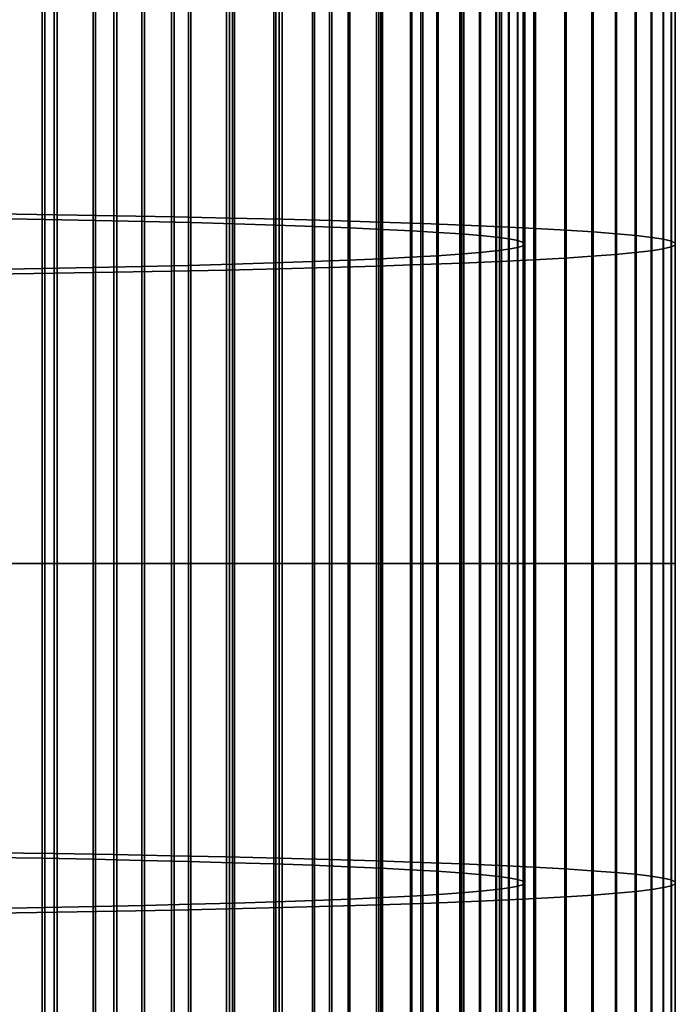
# Model space of a CAD drawing. Header units: metres. Extents: x -28 to 70, y -218 to 28.
# Tile 149 of 256: x 4.84 to 10.5, y -103.8 to -95.31. Entities that reach past the tile are written whole.
import ezdxf

# ---------------------------------------------------------------- set-up
doc = ezdxf.new("R2010")
doc.units = ezdxf.units.M
doc.layers.add('solid_10_261_432_XXX', color=7, linetype='CONTINUOUS')

msp = doc.modelspace()

# ---------------------------------------------------------------- linework, layer by layer
at = {"layer": 'solid_10_261_432_XXX'}
for points in [[(4.636589, -93.972252, 495.054688), (4.636589, -96.984978, 495.179291), (5.167373, -96.992706, 494.899048), (5.167373, -93.987694, 494.77475)], [(5.167373, -93.987694, 494.77475), (5.167373, -96.992706, 494.899048), (5.681269, -97.001251, 494.588928), (5.681269, -94.004784, 494.464996)], [(5.681269, -94.004784, 494.464996), (5.681269, -97.001251, 494.588928), (6.176596, -97.010597, 494.249969), (6.176596, -94.023468, 494.126404)], [(5.059506, -94.06794, 493.320312), (5.059506, -97.032845, 493.442963), (4.603708, -97.025085, 493.724304), (4.603708, -94.052437, 493.601349)], [(5.498151, -94.084877, 493.013275), (5.498151, -97.041313, 493.135559), (5.059506, -97.032845, 493.442963), (5.059506, -94.06794, 493.320312)], [(5.918155, -94.103195, 492.681274), (5.918155, -97.050476, 492.803192), (5.498151, -97.041313, 493.135559), (5.498151, -94.084877, 493.013275)], [(6.176596, -94.023468, 494.126404), (6.176596, -97.010597, 494.249969), (6.651737, -97.020706, 493.88327), (6.651737, -94.043671, 493.760132)], [(6.651737, -94.043671, 493.760132), (6.651737, -97.020706, 493.88327), (7.105137, -97.031548, 493.490021), (7.105137, -94.065346, 493.36734)], [(7.105137, -94.065346, 493.36734), (7.105137, -97.031548, 493.490021), (7.535316, -97.043083, 493.071503), (7.535316, -94.088409, 492.94931)], [(7.535316, -94.088409, 492.94931), (7.535316, -97.043083, 493.071503), (7.940866, -97.055275, 492.62912), (7.940866, -94.112785, 492.507416)], [(6.318093, -94.122826, 492.325439), (6.318093, -97.060295, 492.44693), (5.918155, -97.050476, 492.803192), (5.918155, -94.103195, 492.681274)], [(6.69661, -94.143707, 491.94693), (6.69661, -97.07074, 492.067993), (6.318093, -97.060295, 492.44693), (6.318093, -94.122826, 492.325439)], [(7.052423, -94.165771, 491.547089), (7.052423, -97.081779, 491.667694), (6.69661, -97.07074, 492.067993), (6.69661, -94.143707, 491.94693)], [(7.384325, -94.188934, 491.127228), (7.384325, -97.093361, 491.247375), (7.052423, -97.081779, 491.667694), (7.052423, -94.165771, 491.547089)], [(7.940866, -94.112785, 492.507416), (7.940866, -97.055275, 492.62912), (8.320464, -97.068092, 492.164276), (8.320464, -94.138405, 492.043091)], [(8.320464, -94.138405, 492.043091), (8.320464, -97.068092, 492.164276), (8.672868, -97.081482, 491.678528), (8.672868, -94.165176, 491.557892)], [(8.672868, -94.165176, 491.557892), (8.672868, -97.081482, 491.678528), (8.996925, -97.095406, 491.173401), (8.996925, -94.193008, 491.053375)], [(7.69119, -94.21312, 490.688812), (7.69119, -97.105461, 490.808441), (7.384325, -97.093361, 491.247375), (7.384325, -94.188934, 491.127228)], [(7.971979, -94.238251, 490.233307), (7.971979, -97.118034, 490.352417), (7.69119, -97.105461, 490.808441), (7.69119, -94.21312, 490.688812)], [(8.225739, -94.264244, 489.762238), (8.225739, -97.131035, 489.880798), (7.971979, -97.118034, 490.352417), (7.971979, -94.238251, 490.233307)], [(8.451611, -94.291, 489.277222), (8.451611, -97.144417, 489.395233), (8.225739, -97.131035, 489.880798), (8.225739, -94.264244, 489.762238)], [(8.996925, -94.193008, 491.053375), (8.996925, -97.095406, 491.173401), (9.291579, -97.10981, 490.650635), (9.291579, -94.221817, 490.531189)], [(9.291579, -94.221817, 490.531189), (9.291579, -97.10981, 490.650635), (9.555864, -97.124664, 490.111877), (9.555864, -94.251511, 489.993042)], [(9.555864, -94.251511, 489.993042), (9.555864, -97.124664, 490.111877), (9.788918, -97.139908, 489.558899), (9.788918, -94.281982, 489.440674)], [(8.648828, -94.318443, 488.779907), (8.648828, -97.158142, 488.897369), (8.451611, -97.144417, 489.395233), (8.451611, -94.291, 489.277222)], [(8.816721, -94.346466, 488.271973), (8.816721, -97.172157, 488.388855), (8.648828, -97.158142, 488.897369), (8.648828, -94.318443, 488.779907)], [(8.954721, -94.374977, 487.755157), (8.954721, -97.186417, 487.871429), (8.816721, -97.172157, 488.388855), (8.816721, -94.346466, 488.271973)], [(9.788918, -94.281982, 489.440674), (9.788918, -97.139908, 489.558899), (9.989978, -97.155495, 488.9935), (9.989978, -94.313141, 488.875946)], [(9.989978, -94.313141, 488.875946), (9.989978, -97.155495, 488.9935), (10.158388, -97.171364, 488.417542), (10.158388, -94.344879, 488.300659)], [(10.158388, -94.344879, 488.300659), (10.158388, -97.171364, 488.417542), (10.293597, -97.187485, 487.832916), (10.293597, -94.377098, 487.716675)], [(9.062361, -94.403885, 487.231171), (9.062361, -97.200882, 487.346863), (8.954721, -97.186417, 487.871429), (8.954721, -94.374977, 487.755157)], [(9.139276, -94.43309, 486.701843), (9.139276, -97.215485, 486.816925), (9.062361, -97.200882, 487.346863), (9.062361, -94.403885, 487.231171)], [(9.185204, -94.462494, 486.168945), (9.185204, -97.230194, 486.283417), (9.139276, -97.215485, 486.816925), (9.139276, -94.43309, 486.701843)], [(10.293597, -94.377098, 487.716675), (10.293597, -97.187485, 487.832916), (10.395164, -97.203781, 487.241516), (10.395164, -94.409691, 487.125946)], [(10.395164, -94.409691, 487.125946), (10.395164, -97.203781, 487.241516), (10.462755, -97.220222, 486.645294), (10.462755, -94.442551, 486.530396)], [(9.136041, -94.55088, 484.566864), (9.136041, -97.274406, 484.679504), (9.183583, -97.259705, 485.212891), (9.183583, -94.521484, 485.09964)], [(9.183583, -94.521484, 485.09964), (9.183583, -97.259705, 485.212891), (9.199989, -97.244949, 485.748108), (9.199989, -94.491989, 485.634247)], [(9.199989, -94.491989, 485.634247), (9.199989, -97.244949, 485.748108), (9.185204, -97.230194, 486.283417), (9.185204, -94.462494, 486.168945)], [(10.495243, -94.508636, 485.332611), (10.495243, -97.253273, 485.446136), (10.460032, -97.269783, 484.847107), (10.460032, -94.541641, 484.734283)], [(10.462755, -94.442551, 486.530396), (10.462755, -97.220222, 486.645294), (10.496152, -97.236732, 486.046173), (10.496152, -94.475563, 485.931976)], [(10.496152, -94.475563, 485.931976), (10.496152, -97.236732, 486.046173), (10.495243, -97.253273, 485.446136), (10.495243, -94.508636, 485.332611)], [(8.80873, -94.637451, 482.997711), (8.80873, -97.317711, 483.108551), (8.948297, -97.303459, 483.625549), (8.948297, -94.608963, 483.514099)], [(8.948297, -94.608963, 483.514099), (8.948297, -97.303459, 483.625549), (9.057523, -97.289009, 484.149811), (9.057523, -94.58007, 484.03775)], [(9.057523, -94.58007, 484.03775), (9.057523, -97.289009, 484.149811), (9.136041, -97.274406, 484.679504), (9.136041, -94.55088, 484.566864)], [(10.287278, -94.607063, 483.548523), (10.287278, -97.302505, 483.660004), (10.150299, -97.318611, 483.075775), (10.150299, -94.639259, 482.964966)], [(10.390635, -94.574493, 484.138916), (10.390635, -97.286217, 484.251099), (10.287278, -97.302505, 483.660004), (10.287278, -94.607063, 483.548523)], [(10.460032, -94.541641, 484.734283), (10.460032, -97.269783, 484.847107), (10.390635, -97.286217, 484.251099), (10.390635, -94.574493, 484.138916)], [(8.213237, -94.719574, 481.509247), (8.213237, -97.358788, 481.618408), (8.440577, -97.345421, 482.103271), (8.440577, -94.692856, 481.993561)], [(8.440577, -94.692856, 481.993561), (8.440577, -97.345421, 482.103271), (8.639299, -97.331711, 482.600555), (8.639299, -94.665451, 482.490265)], [(8.639299, -94.665451, 482.490265), (8.639299, -97.331711, 482.600555), (8.80873, -97.317711, 483.108551), (8.80873, -94.637451, 482.997711)], [(9.980146, -94.670975, 482.390167), (9.980146, -97.334473, 482.500336), (9.777374, -97.350044, 481.935577), (9.777374, -94.702095, 481.82605)], [(10.150299, -94.639259, 482.964966), (10.150299, -97.318611, 483.075775), (9.980146, -97.334473, 482.500336), (9.980146, -94.670975, 482.390167)], [(7.367691, -94.794746, 480.14679), (7.367691, -97.396385, 480.254395), (7.675883, -97.384308, 480.692383), (7.675883, -94.770607, 480.58429)], [(7.675883, -94.770607, 480.58429), (7.675883, -97.384308, 480.692383), (7.958051, -97.371765, 481.147583), (7.958051, -94.745522, 481.03894)], [(7.958051, -94.745522, 481.03894), (7.958051, -97.371765, 481.147583), (8.213237, -97.358788, 481.618408), (8.213237, -94.719574, 481.509247)], [(9.276731, -94.762177, 480.737061), (9.276731, -97.380096, 480.845337), (8.980496, -97.394478, 480.323456), (8.980496, -94.790939, 480.215759)], [(9.542647, -94.732529, 481.274414), (9.542647, -97.365265, 481.383301), (9.276731, -97.380096, 480.845337), (9.276731, -94.762177, 480.737061)], [(9.777374, -94.702095, 481.82605), (9.777374, -97.350044, 481.935577), (9.542647, -97.365265, 481.383301), (9.542647, -94.732529, 481.274414)], [(5.896819, -94.880234, 478.597168), (5.896819, -97.439148, 478.703003), (6.297833, -97.429359, 479.058075), (6.297833, -94.860672, 478.951813)], [(6.297833, -94.860672, 478.951813), (6.297833, -97.429359, 479.058075), (6.677495, -97.418945, 479.435852), (6.677495, -94.839851, 479.329163)], [(6.677495, -94.839851, 479.329163), (6.677495, -97.418945, 479.435852), (7.034518, -97.407944, 479.835083), (7.034518, -94.817848, 479.727936)], [(7.034518, -94.817848, 479.727936), (7.034518, -97.407944, 479.835083), (7.367691, -97.396385, 480.254395), (7.367691, -94.794746, 480.14679)], [(8.301037, -94.845428, 479.228088), (8.301037, -97.421738, 479.334625), (7.920033, -97.434517, 478.870941), (7.920033, -94.870979, 478.764923)], [(8.65491, -94.818718, 479.712219), (8.65491, -97.408379, 479.819336), (8.301037, -97.421738, 479.334625), (8.301037, -94.845428, 479.228088)], [(8.980496, -94.790939, 480.215759), (8.980496, -97.394478, 480.323456), (8.65491, -97.408379, 479.819336), (8.65491, -94.818718, 479.712219)], [(4.57959, -94.930779, 477.681091), (4.57959, -97.464424, 477.785889), (5.036238, -97.456711, 478.065857), (5.036238, -94.915352, 477.960724)], [(5.036238, -94.915352, 477.960724), (5.036238, -97.456711, 478.065857), (5.475811, -97.448273, 478.371887), (5.475811, -94.898483, 478.266449)], [(5.475811, -94.898483, 478.266449), (5.475811, -97.448273, 478.371887), (5.896819, -97.439148, 478.703003), (5.896819, -94.880234, 478.597168)], [(6.627111, -94.93988, 477.516113), (6.627111, -97.468979, 477.620728), (6.150862, -97.47905, 477.255463), (6.150862, -94.960007, 477.151276)], [(7.0817, -94.918289, 477.907532), (7.0817, -97.458176, 478.012573), (6.627111, -97.468979, 477.620728), (6.627111, -94.93988, 477.516113)], [(7.513144, -94.895294, 478.324249), (7.513144, -97.446678, 478.429779), (7.0817, -97.458176, 478.012573), (7.0817, -94.918289, 477.907532)], [(7.920033, -94.870979, 478.764923), (7.920033, -97.434517, 478.870941), (7.513144, -97.446678, 478.429779), (7.513144, -94.895294, 478.324249)], [(5.139678, -94.995613, 476.505981), (5.139678, -97.496857, 476.609436), (4.608047, -97.504539, 476.33078), (4.608047, -95.010971, 476.227661)], [(5.65451, -94.978607, 476.814178), (5.65451, -97.48835, 476.917999), (5.139678, -97.496857, 476.609436), (5.139678, -94.995613, 476.505981)], [(6.150862, -94.960007, 477.151276), (6.150862, -97.47905, 477.255463), (5.65451, -97.48835, 476.917999), (5.65451, -94.978607, 476.814178)], [(4.636589, -96.984978, 495.179291), (4.636589, -100, 495.220825), (5.167373, -100, 494.94046), (5.167373, -96.992706, 494.899048)], [(5.059506, -97.032845, 493.442963), (5.059506, -100, 493.483826), (4.603708, -100, 493.765289), (4.603708, -97.025085, 493.724304)], [(5.498151, -97.041313, 493.135559), (5.498151, -100, 493.176331), (5.059506, -100, 493.483826), (5.059506, -97.032845, 493.442963)], [(5.167373, -96.992706, 494.899048), (5.167373, -100, 494.94046), (5.681269, -100, 494.630249), (5.681269, -97.001251, 494.588928)], [(5.918155, -97.050476, 492.803192), (5.918155, -100, 492.843811), (5.498151, -100, 493.176331), (5.498151, -97.041313, 493.135559)], [(5.681269, -97.001251, 494.588928), (5.681269, -100, 494.630249), (6.176596, -100, 494.291138), (6.176596, -97.010597, 494.249969)], [(6.318093, -97.060295, 492.44693), (6.318093, -100, 492.487427), (5.918155, -100, 492.843811), (5.918155, -97.050476, 492.803192)], [(6.176596, -97.010597, 494.249969), (6.176596, -100, 494.291138), (6.651737, -100, 493.924316), (6.651737, -97.020706, 493.88327)], [(6.69661, -97.07074, 492.067993), (6.69661, -100, 492.108368), (6.318093, -100, 492.487427), (6.318093, -97.060295, 492.44693)], [(6.651737, -97.020706, 493.88327), (6.651737, -100, 493.924316), (7.105137, -100, 493.530914), (7.105137, -97.031548, 493.490021)], [(7.052423, -97.081779, 491.667694), (7.052423, -100, 491.707916), (6.69661, -100, 492.108368), (6.69661, -97.07074, 492.067993)], [(7.105137, -97.031548, 493.490021), (7.105137, -100, 493.530914), (7.535316, -100, 493.112244), (7.535316, -97.043083, 493.071503)], [(7.535316, -97.043083, 493.071503), (7.535316, -100, 493.112244), (7.940866, -100, 492.669678), (7.940866, -97.055275, 492.62912)], [(7.940866, -97.055275, 492.62912), (7.940866, -100, 492.669678), (8.320464, -100, 492.204681), (8.320464, -97.068092, 492.164276)], [(8.320464, -97.068092, 492.164276), (8.320464, -100, 492.204681), (8.672868, -100, 491.718719), (8.672868, -97.081482, 491.678528)], [(7.384325, -97.093361, 491.247375), (7.384325, -100, 491.287415), (7.052423, -100, 491.707916), (7.052423, -97.081779, 491.667694)], [(7.69119, -97.105461, 490.808441), (7.69119, -100, 490.848328), (7.384325, -100, 491.287415), (7.384325, -97.093361, 491.247375)], [(7.971979, -97.118034, 490.352417), (7.971979, -100, 490.39212), (7.69119, -100, 490.848328), (7.69119, -97.105461, 490.808441)], [(8.225739, -97.131035, 489.880798), (8.225739, -100, 489.920349), (7.971979, -100, 490.39212), (7.971979, -97.118034, 490.352417)], [(8.451611, -97.144417, 489.395233), (8.451611, -100, 489.434601), (8.225739, -100, 489.920349), (8.225739, -97.131035, 489.880798)], [(8.648828, -97.158142, 488.897369), (8.648828, -100, 488.936523), (8.451611, -100, 489.434601), (8.451611, -97.144417, 489.395233)], [(8.672868, -97.081482, 491.678528), (8.672868, -100, 491.718719), (8.996925, -100, 491.21344), (8.996925, -97.095406, 491.173401)], [(8.996925, -97.095406, 491.173401), (8.996925, -100, 491.21344), (9.291579, -100, 490.69046), (9.291579, -97.10981, 490.650635)], [(9.291579, -97.10981, 490.650635), (9.291579, -100, 490.69046), (9.555864, -100, 490.151489), (9.555864, -97.124664, 490.111877)], [(9.555864, -97.124664, 490.111877), (9.555864, -100, 490.151489), (9.788918, -100, 489.598297), (9.788918, -97.139908, 489.558899)], [(9.788918, -97.139908, 489.558899), (9.788918, -100, 489.598297), (9.989978, -100, 489.032684), (9.989978, -97.155495, 488.9935)], [(9.989978, -97.155495, 488.9935), (9.989978, -100, 489.032684), (10.158388, -100, 488.456543), (10.158388, -97.171364, 488.417542)], [(8.816721, -97.172157, 488.388855), (8.816721, -100, 488.427826), (8.648828, -100, 488.936523), (8.648828, -97.158142, 488.897369)], [(8.954721, -97.186417, 487.871429), (8.954721, -100, 487.910217), (8.816721, -100, 488.427826), (8.816721, -97.172157, 488.388855)], [(9.062361, -97.200882, 487.346863), (9.062361, -100, 487.385437), (8.954721, -100, 487.910217), (8.954721, -97.186417, 487.871429)], [(9.139276, -97.215485, 486.816925), (9.139276, -100, 486.855286), (9.062361, -100, 487.385437), (9.062361, -97.200882, 487.346863)], [(9.185204, -97.230194, 486.283417), (9.185204, -100, 486.321564), (9.139276, -100, 486.855286), (9.139276, -97.215485, 486.816925)], [(9.199989, -97.244949, 485.748108), (9.199989, -100, 485.786072), (9.185204, -100, 486.321564), (9.185204, -97.230194, 486.283417)], [(10.158388, -97.171364, 488.417542), (10.158388, -100, 488.456543), (10.293597, -100, 487.871674), (10.293597, -97.187485, 487.832916)], [(10.293597, -97.187485, 487.832916), (10.293597, -100, 487.871674), (10.395164, -100, 487.28006), (10.395164, -97.203781, 487.241516)], [(10.395164, -97.203781, 487.241516), (10.395164, -100, 487.28006), (10.462755, -100, 486.683594), (10.462755, -97.220222, 486.645294)], [(10.462755, -97.220222, 486.645294), (10.462755, -100, 486.683594), (10.496152, -100, 486.084259), (10.496152, -97.236732, 486.046173)], [(10.496152, -97.236732, 486.046173), (10.496152, -100, 486.084259), (10.495243, -100, 485.483978), (10.495243, -97.253273, 485.446136)], [(8.639299, -97.331711, 482.600555), (8.639299, -100, 482.637329), (8.80873, -100, 483.145508), (8.80873, -97.317711, 483.108551)], [(8.80873, -97.317711, 483.108551), (8.80873, -100, 483.145508), (8.948297, -100, 483.66272), (8.948297, -97.303459, 483.625549)], [(8.948297, -97.303459, 483.625549), (8.948297, -100, 483.66272), (9.057523, -100, 484.187164), (9.057523, -97.289009, 484.149811)], [(9.057523, -97.289009, 484.149811), (9.057523, -100, 484.187164), (9.136041, -100, 484.717072), (9.136041, -97.274406, 484.679504)], [(9.136041, -97.274406, 484.679504), (9.136041, -100, 484.717072), (9.183583, -100, 485.250641), (9.183583, -97.259705, 485.212891)], [(9.183583, -97.259705, 485.212891), (9.183583, -100, 485.250641), (9.199989, -100, 485.786072), (9.199989, -97.244949, 485.748108)], [(10.150299, -97.318611, 483.075775), (10.150299, -100, 483.112732), (9.980146, -100, 482.537079), (9.980146, -97.334473, 482.500336)], [(10.287278, -97.302505, 483.660004), (10.287278, -100, 483.697174), (10.150299, -100, 483.112732), (10.150299, -97.318611, 483.075775)], [(10.390635, -97.286217, 484.251099), (10.390635, -100, 484.288483), (10.287278, -100, 483.697174), (10.287278, -97.302505, 483.660004)], [(10.460032, -97.269783, 484.847107), (10.460032, -100, 484.884735), (10.390635, -100, 484.288483), (10.390635, -97.286217, 484.251099)], [(10.495243, -97.253273, 485.446136), (10.495243, -100, 485.483978), (10.460032, -100, 484.884735), (10.460032, -97.269783, 484.847107)], [(6.677495, -97.418945, 479.435852), (6.677495, -100, 479.471405), (7.034518, -100, 479.870789), (7.034518, -97.407944, 479.835083)], [(7.034518, -97.407944, 479.835083), (7.034518, -100, 479.870789), (7.367691, -100, 480.290283), (7.367691, -97.396385, 480.254395)], [(7.367691, -97.396385, 480.254395), (7.367691, -100, 480.290283), (7.675883, -100, 480.728424), (7.675883, -97.384308, 480.692383)], [(7.675883, -97.384308, 480.692383), (7.675883, -100, 480.728424), (7.958051, -100, 481.183777), (7.958051, -97.371765, 481.147583)], [(7.958051, -97.371765, 481.147583), (7.958051, -100, 481.183777), (8.213237, -100, 481.654785), (8.213237, -97.358788, 481.618408)], [(8.213237, -97.358788, 481.618408), (8.213237, -100, 481.654785), (8.440577, -100, 482.139862), (8.440577, -97.345421, 482.103271)], [(8.65491, -97.408379, 479.819336), (8.65491, -100, 479.855042), (8.301037, -100, 479.370178), (8.301037, -97.421738, 479.334625)], [(8.440577, -97.345421, 482.103271), (8.440577, -100, 482.139862), (8.639299, -100, 482.637329), (8.639299, -97.331711, 482.600555)], [(8.980496, -97.394478, 480.323456), (8.980496, -100, 480.359344), (8.65491, -100, 479.855042), (8.65491, -97.408379, 479.819336)], [(9.276731, -97.380096, 480.845337), (9.276731, -100, 480.881439), (8.980496, -100, 480.359344), (8.980496, -97.394478, 480.323456)], [(9.542647, -97.365265, 481.383301), (9.542647, -100, 481.419617), (9.276731, -100, 480.881439), (9.276731, -97.380096, 480.845337)], [(9.777374, -97.350044, 481.935577), (9.777374, -100, 481.972076), (9.542647, -100, 481.419617), (9.542647, -97.365265, 481.383301)], [(9.980146, -97.334473, 482.500336), (9.980146, -100, 482.537079), (9.777374, -100, 481.972076), (9.777374, -97.350044, 481.935577)], [(4.57959, -97.464424, 477.785889), (4.57959, -100, 477.820831), (5.036238, -100, 478.100891), (5.036238, -97.456711, 478.065857)], [(5.139678, -97.496857, 476.609436), (5.139678, -100, 476.643921), (4.608047, -100, 476.365173), (4.608047, -97.504539, 476.33078)], [(5.036238, -97.456711, 478.065857), (5.036238, -100, 478.100891), (5.475811, -100, 478.407074), (5.475811, -97.448273, 478.371887)], [(5.65451, -97.48835, 476.917999), (5.65451, -100, 476.952606), (5.139678, -100, 476.643921), (5.139678, -97.496857, 476.609436)], [(5.475811, -97.448273, 478.371887), (5.475811, -100, 478.407074), (5.896819, -100, 478.738312), (5.896819, -97.439148, 478.703003)], [(6.150862, -97.47905, 477.255463), (6.150862, -100, 477.290192), (5.65451, -100, 476.952606), (5.65451, -97.48835, 476.917999)], [(5.896819, -97.439148, 478.703003), (5.896819, -100, 478.738312), (6.297833, -100, 479.093475), (6.297833, -97.429359, 479.058075)], [(6.627111, -97.468979, 477.620728), (6.627111, -100, 477.655579), (6.150862, -100, 477.290192), (6.150862, -97.47905, 477.255463)], [(6.297833, -97.429359, 479.058075), (6.297833, -100, 479.093475), (6.677495, -100, 479.471405), (6.677495, -97.418945, 479.435852)], [(7.0817, -97.458176, 478.012573), (7.0817, -100, 478.047607), (6.627111, -100, 477.655579), (6.627111, -97.468979, 477.620728)], [(7.513144, -97.446678, 478.429779), (7.513144, -100, 478.464966), (7.0817, -100, 478.047607), (7.0817, -97.458176, 478.012573)], [(7.920033, -97.434517, 478.870941), (7.920033, -100, 478.906311), (7.513144, -100, 478.464966), (7.513144, -97.446678, 478.429779)], [(8.301037, -97.421738, 479.334625), (8.301037, -100, 479.370178), (7.920033, -100, 478.906311), (7.920033, -97.434517, 478.870941)], [(4.57959, -100, 477.820831), (4.57959, -102.535576, 477.785889), (5.036238, -102.543289, 478.065857), (5.036238, -100, 478.100891)], [(5.059506, -100, 493.483826), (5.059506, -102.967155, 493.442963), (4.603708, -102.974915, 493.724304), (4.603708, -100, 493.765289)], [(5.139678, -100, 476.643921), (5.139678, -102.503143, 476.609436), (4.608047, -102.495461, 476.33078), (4.608047, -100, 476.365173)], [(4.636589, -100, 495.220825), (4.636589, -103.015022, 495.179291), (5.167373, -103.007294, 494.899048), (5.167373, -100, 494.94046)], [(5.036238, -100, 478.100891), (5.036238, -102.543289, 478.065857), (5.475811, -102.551727, 478.371887), (5.475811, -100, 478.407074)], [(5.498151, -100, 493.176331), (5.498151, -102.958687, 493.135559), (5.059506, -102.967155, 493.442963), (5.059506, -100, 493.483826)], [(5.65451, -100, 476.952606), (5.65451, -102.51165, 476.917999), (5.139678, -102.503143, 476.609436), (5.139678, -100, 476.643921)], [(5.167373, -100, 494.94046), (5.167373, -103.007294, 494.899048), (5.681269, -102.998749, 494.588928), (5.681269, -100, 494.630249)], [(5.475811, -100, 478.407074), (5.475811, -102.551727, 478.371887), (5.896819, -102.560852, 478.703003), (5.896819, -100, 478.738312)], [(5.918155, -100, 492.843811), (5.918155, -102.949524, 492.803192), (5.498151, -102.958687, 493.135559), (5.498151, -100, 493.176331)], [(6.150862, -100, 477.290192), (6.150862, -102.52095, 477.255463), (5.65451, -102.51165, 476.917999), (5.65451, -100, 476.952606)], [(5.681269, -100, 494.630249), (5.681269, -102.998749, 494.588928), (6.176596, -102.989403, 494.249969), (6.176596, -100, 494.291138)], [(5.896819, -100, 478.738312), (5.896819, -102.560852, 478.703003), (6.297833, -102.570641, 479.058075), (6.297833, -100, 479.093475)], [(6.318093, -100, 492.487427), (6.318093, -102.939705, 492.44693), (5.918155, -102.949524, 492.803192), (5.918155, -100, 492.843811)], [(6.627111, -100, 477.655579), (6.627111, -102.531021, 477.620728), (6.150862, -102.52095, 477.255463), (6.150862, -100, 477.290192)], [(6.176596, -100, 494.291138), (6.176596, -102.989403, 494.249969), (6.651737, -102.979294, 493.88327), (6.651737, -100, 493.924316)], [(6.297833, -100, 479.093475), (6.297833, -102.570641, 479.058075), (6.677495, -102.581055, 479.435852), (6.677495, -100, 479.471405)], [(6.69661, -100, 492.108368), (6.69661, -102.92926, 492.067993), (6.318093, -102.939705, 492.44693), (6.318093, -100, 492.487427)], [(7.0817, -100, 478.047607), (7.0817, -102.541824, 478.012573), (6.627111, -102.531021, 477.620728), (6.627111, -100, 477.655579)], [(6.651737, -100, 493.924316), (6.651737, -102.979294, 493.88327), (7.105137, -102.968452, 493.490021), (7.105137, -100, 493.530914)], [(6.677495, -100, 479.471405), (6.677495, -102.581055, 479.435852), (7.034518, -102.592056, 479.835083), (7.034518, -100, 479.870789)], [(7.052423, -100, 491.707916), (7.052423, -102.918221, 491.667694), (6.69661, -102.92926, 492.067993), (6.69661, -100, 492.108368)], [(7.034518, -100, 479.870789), (7.034518, -102.592056, 479.835083), (7.367691, -102.603615, 480.254395), (7.367691, -100, 480.290283)], [(7.384325, -100, 491.287415), (7.384325, -102.906639, 491.247375), (7.052423, -102.918221, 491.667694), (7.052423, -100, 491.707916)], [(7.513144, -100, 478.464966), (7.513144, -102.553322, 478.429779), (7.0817, -102.541824, 478.012573), (7.0817, -100, 478.047607)], [(7.105137, -100, 493.530914), (7.105137, -102.968452, 493.490021), (7.535316, -102.956917, 493.071503), (7.535316, -100, 493.112244)], [(7.367691, -100, 480.290283), (7.367691, -102.603615, 480.254395), (7.675883, -102.615692, 480.692383), (7.675883, -100, 480.728424)], [(7.69119, -100, 490.848328), (7.69119, -102.894539, 490.808441), (7.384325, -102.906639, 491.247375), (7.384325, -100, 491.287415)], [(7.920033, -100, 478.906311), (7.920033, -102.565483, 478.870941), (7.513144, -102.553322, 478.429779), (7.513144, -100, 478.464966)], [(7.535316, -100, 493.112244), (7.535316, -102.956917, 493.071503), (7.940866, -102.944725, 492.62912), (7.940866, -100, 492.669678)], [(7.675883, -100, 480.728424), (7.675883, -102.615692, 480.692383), (7.958051, -102.628235, 481.147583), (7.958051, -100, 481.183777)], [(7.971979, -100, 490.39212), (7.971979, -102.881966, 490.352417), (7.69119, -102.894539, 490.808441), (7.69119, -100, 490.848328)], [(8.301037, -100, 479.370178), (8.301037, -102.578262, 479.334625), (7.920033, -102.565483, 478.870941), (7.920033, -100, 478.906311)], [(7.940866, -100, 492.669678), (7.940866, -102.944725, 492.62912), (8.320464, -102.931908, 492.164276), (8.320464, -100, 492.204681)], [(7.958051, -100, 481.183777), (7.958051, -102.628235, 481.147583), (8.213237, -102.641212, 481.618408), (8.213237, -100, 481.654785)], [(8.225739, -100, 489.920349), (8.225739, -102.868965, 489.880798), (7.971979, -102.881966, 490.352417), (7.971979, -100, 490.39212)], [(8.213237, -100, 481.654785), (8.213237, -102.641212, 481.618408), (8.440577, -102.654579, 482.103271), (8.440577, -100, 482.139862)], [(8.451611, -100, 489.434601), (8.451611, -102.855583, 489.395233), (8.225739, -102.868965, 489.880798), (8.225739, -100, 489.920349)], [(8.65491, -100, 479.855042), (8.65491, -102.591621, 479.819336), (8.301037, -102.578262, 479.334625), (8.301037, -100, 479.370178)], [(8.320464, -100, 492.204681), (8.320464, -102.931908, 492.164276), (8.672868, -102.918518, 491.678528), (8.672868, -100, 491.718719)], [(8.440577, -100, 482.139862), (8.440577, -102.654579, 482.103271), (8.639299, -102.668289, 482.600555), (8.639299, -100, 482.637329)], [(8.648828, -100, 488.936523), (8.648828, -102.841858, 488.897369), (8.451611, -102.855583, 489.395233), (8.451611, -100, 489.434601)], [(8.639299, -100, 482.637329), (8.639299, -102.668289, 482.600555), (8.80873, -102.682289, 483.108551), (8.80873, -100, 483.145508)], [(8.816721, -100, 488.427826), (8.816721, -102.827843, 488.388855), (8.648828, -102.841858, 488.897369), (8.648828, -100, 488.936523)], [(8.980496, -100, 480.359344), (8.980496, -102.605522, 480.323456), (8.65491, -102.591621, 479.819336), (8.65491, -100, 479.855042)], [(8.672868, -100, 491.718719), (8.672868, -102.918518, 491.678528), (8.996925, -102.904594, 491.173401), (8.996925, -100, 491.21344)], [(8.80873, -100, 483.145508), (8.80873, -102.682289, 483.108551), (8.948297, -102.696541, 483.625549), (8.948297, -100, 483.66272)], [(8.954721, -100, 487.910217), (8.954721, -102.813583, 487.871429), (8.816721, -102.827843, 488.388855), (8.816721, -100, 488.427826)], [(8.948297, -100, 483.66272), (8.948297, -102.696541, 483.625549), (9.057523, -102.710991, 484.149811), (9.057523, -100, 484.187164)], [(9.062361, -100, 487.385437), (9.062361, -102.799118, 487.346863), (8.954721, -102.813583, 487.871429), (8.954721, -100, 487.910217)], [(9.276731, -100, 480.881439), (9.276731, -102.619904, 480.845337), (8.980496, -102.605522, 480.323456), (8.980496, -100, 480.359344)], [(8.996925, -100, 491.21344), (8.996925, -102.904594, 491.173401), (9.291579, -102.89019, 490.650635), (9.291579, -100, 490.69046)], [(9.057523, -100, 484.187164), (9.057523, -102.710991, 484.149811), (9.136041, -102.725594, 484.679504), (9.136041, -100, 484.717072)], [(9.139276, -100, 486.855286), (9.139276, -102.784515, 486.816925), (9.062361, -102.799118, 487.346863), (9.062361, -100, 487.385437)], [(9.136041, -100, 484.717072), (9.136041, -102.725594, 484.679504), (9.183583, -102.740295, 485.212891), (9.183583, -100, 485.250641)], [(9.185204, -100, 486.321564), (9.185204, -102.769806, 486.283417), (9.139276, -102.784515, 486.816925), (9.139276, -100, 486.855286)], [(9.183583, -100, 485.250641), (9.183583, -102.740295, 485.212891), (9.199989, -102.755051, 485.748108), (9.199989, -100, 485.786072)], [(9.199989, -100, 485.786072), (9.199989, -102.755051, 485.748108), (9.185204, -102.769806, 486.283417), (9.185204, -100, 486.321564)], [(9.542647, -100, 481.419617), (9.542647, -102.634735, 481.383301), (9.276731, -102.619904, 480.845337), (9.276731, -100, 480.881439)], [(9.291579, -100, 490.69046), (9.291579, -102.89019, 490.650635), (9.555864, -102.875336, 490.111877), (9.555864, -100, 490.151489)], [(9.777374, -100, 481.972076), (9.777374, -102.649956, 481.935577), (9.542647, -102.634735, 481.383301), (9.542647, -100, 481.419617)], [(9.555864, -100, 490.151489), (9.555864, -102.875336, 490.111877), (9.788918, -102.860092, 489.558899), (9.788918, -100, 489.598297)], [(9.980146, -100, 482.537079), (9.980146, -102.665527, 482.500336), (9.777374, -102.649956, 481.935577), (9.777374, -100, 481.972076)], [(9.788918, -100, 489.598297), (9.788918, -102.860092, 489.558899), (9.989978, -102.844505, 488.9935), (9.989978, -100, 489.032684)], [(10.150299, -100, 483.112732), (10.150299, -102.681389, 483.075775), (9.980146, -102.665527, 482.500336), (9.980146, -100, 482.537079)], [(9.989978, -100, 489.032684), (9.989978, -102.844505, 488.9935), (10.158388, -102.828636, 488.417542), (10.158388, -100, 488.456543)], [(10.287278, -100, 483.697174), (10.287278, -102.697495, 483.660004), (10.150299, -102.681389, 483.075775), (10.150299, -100, 483.112732)], [(10.158388, -100, 488.456543), (10.158388, -102.828636, 488.417542), (10.293597, -102.812515, 487.832916), (10.293597, -100, 487.871674)], [(10.390635, -100, 484.288483), (10.390635, -102.713783, 484.251099), (10.287278, -102.697495, 483.660004), (10.287278, -100, 483.697174)], [(10.293597, -100, 487.871674), (10.293597, -102.812515, 487.832916), (10.395164, -102.796219, 487.241516), (10.395164, -100, 487.28006)], [(10.460032, -100, 484.884735), (10.460032, -102.730217, 484.847107), (10.390635, -102.713783, 484.251099), (10.390635, -100, 484.288483)], [(10.395164, -100, 487.28006), (10.395164, -102.796219, 487.241516), (10.462755, -102.779778, 486.645294), (10.462755, -100, 486.683594)], [(10.495243, -100, 485.483978), (10.495243, -102.746727, 485.446136), (10.460032, -102.730217, 484.847107), (10.460032, -100, 484.884735)], [(10.462755, -100, 486.683594), (10.462755, -102.779778, 486.645294), (10.496152, -102.763268, 486.046173), (10.496152, -100, 486.084259)], [(10.496152, -100, 486.084259), (10.496152, -102.763268, 486.046173), (10.495243, -102.746727, 485.446136), (10.495243, -100, 485.483978)], [(5.139678, -102.503143, 476.609436), (5.139678, -105.004387, 476.505981), (4.608047, -104.989029, 476.227661), (4.608047, -102.495461, 476.33078)], [(5.65451, -102.51165, 476.917999), (5.65451, -105.021393, 476.814178), (5.139678, -105.004387, 476.505981), (5.139678, -102.503143, 476.609436)], [(4.57959, -102.535576, 477.785889), (4.57959, -105.069221, 477.681091), (5.036238, -105.084648, 477.960724), (5.036238, -102.543289, 478.065857)], [(5.036238, -102.543289, 478.065857), (5.036238, -105.084648, 477.960724), (5.475811, -105.101517, 478.266449), (5.475811, -102.551727, 478.371887)], [(5.475811, -102.551727, 478.371887), (5.475811, -105.101517, 478.266449), (5.896819, -105.119766, 478.597168), (5.896819, -102.560852, 478.703003)], [(6.150862, -102.52095, 477.255463), (6.150862, -105.039993, 477.151276), (5.65451, -105.021393, 476.814178), (5.65451, -102.51165, 476.917999)], [(5.896819, -102.560852, 478.703003), (5.896819, -105.119766, 478.597168), (6.297833, -105.139328, 478.951813), (6.297833, -102.570641, 479.058075)], [(6.627111, -102.531021, 477.620728), (6.627111, -105.06012, 477.516113), (6.150862, -105.039993, 477.151276), (6.150862, -102.52095, 477.255463)], [(6.297833, -102.570641, 479.058075), (6.297833, -105.139328, 478.951813), (6.677495, -105.160149, 479.329163), (6.677495, -102.581055, 479.435852)], [(7.0817, -102.541824, 478.012573), (7.0817, -105.081711, 477.907532), (6.627111, -105.06012, 477.516113), (6.627111, -102.531021, 477.620728)], [(6.677495, -102.581055, 479.435852), (6.677495, -105.160149, 479.329163), (7.034518, -105.182152, 479.727936), (7.034518, -102.592056, 479.835083)], [(7.034518, -102.592056, 479.835083), (7.034518, -105.182152, 479.727936), (7.367691, -105.205254, 480.14679), (7.367691, -102.603615, 480.254395)], [(7.513144, -102.553322, 478.429779), (7.513144, -105.104706, 478.324249), (7.0817, -105.081711, 477.907532), (7.0817, -102.541824, 478.012573)], [(7.920033, -102.565483, 478.870941), (7.920033, -105.129021, 478.764923), (7.513144, -105.104706, 478.324249), (7.513144, -102.553322, 478.429779)], [(8.301037, -102.578262, 479.334625), (8.301037, -105.154572, 479.228088), (7.920033, -105.129021, 478.764923), (7.920033, -102.565483, 478.870941)], [(8.65491, -102.591621, 479.819336), (8.65491, -105.181282, 479.712219), (8.301037, -105.154572, 479.228088), (8.301037, -102.578262, 479.334625)], [(8.980496, -102.605522, 480.323456), (8.980496, -105.209061, 480.215759), (8.65491, -105.181282, 479.712219), (8.65491, -102.591621, 479.819336)], [(7.367691, -102.603615, 480.254395), (7.367691, -105.205254, 480.14679), (7.675883, -105.229393, 480.58429), (7.675883, -102.615692, 480.692383)], [(7.675883, -102.615692, 480.692383), (7.675883, -105.229393, 480.58429), (7.958051, -105.254478, 481.03894), (7.958051, -102.628235, 481.147583)], [(7.958051, -102.628235, 481.147583), (7.958051, -105.254478, 481.03894), (8.213237, -105.280426, 481.509247), (8.213237, -102.641212, 481.618408)], [(8.213237, -102.641212, 481.618408), (8.213237, -105.280426, 481.509247), (8.440577, -105.307144, 481.993561), (8.440577, -102.654579, 482.103271)], [(8.440577, -102.654579, 482.103271), (8.440577, -105.307144, 481.993561), (8.639299, -105.334549, 482.490265), (8.639299, -102.668289, 482.600555)], [(8.639299, -102.668289, 482.600555), (8.639299, -105.334549, 482.490265), (8.80873, -105.362549, 482.997711), (8.80873, -102.682289, 483.108551)], [(9.276731, -102.619904, 480.845337), (9.276731, -105.237823, 480.737061), (8.980496, -105.209061, 480.215759), (8.980496, -102.605522, 480.323456)], [(9.542647, -102.634735, 481.383301), (9.542647, -105.267471, 481.274414), (9.276731, -105.237823, 480.737061), (9.276731, -102.619904, 480.845337)], [(9.777374, -102.649956, 481.935577), (9.777374, -105.297905, 481.82605), (9.542647, -105.267471, 481.274414), (9.542647, -102.634735, 481.383301)], [(9.980146, -102.665527, 482.500336), (9.980146, -105.329025, 482.390167), (9.777374, -105.297905, 481.82605), (9.777374, -102.649956, 481.935577)], [(10.150299, -102.681389, 483.075775), (10.150299, -105.360741, 482.964966), (9.980146, -105.329025, 482.390167), (9.980146, -102.665527, 482.500336)], [(8.80873, -102.682289, 483.108551), (8.80873, -105.362549, 482.997711), (8.948297, -105.391037, 483.514099), (8.948297, -102.696541, 483.625549)], [(8.948297, -102.696541, 483.625549), (8.948297, -105.391037, 483.514099), (9.057523, -105.41993, 484.03775), (9.057523, -102.710991, 484.149811)], [(9.057523, -102.710991, 484.149811), (9.057523, -105.41993, 484.03775), (9.136041, -105.44912, 484.566864), (9.136041, -102.725594, 484.679504)], [(9.136041, -102.725594, 484.679504), (9.136041, -105.44912, 484.566864), (9.183583, -105.478516, 485.09964), (9.183583, -102.740295, 485.212891)], [(9.183583, -102.740295, 485.212891), (9.183583, -105.478516, 485.09964), (9.199989, -105.508011, 485.634247), (9.199989, -102.755051, 485.748108)], [(9.199989, -102.755051, 485.748108), (9.199989, -105.508011, 485.634247), (9.185204, -105.537506, 486.168945), (9.185204, -102.769806, 486.283417)], [(10.287278, -102.697495, 483.660004), (10.287278, -105.392937, 483.548523), (10.150299, -105.360741, 482.964966), (10.150299, -102.681389, 483.075775)], [(10.390635, -102.713783, 484.251099), (10.390635, -105.425507, 484.138916), (10.287278, -105.392937, 483.548523), (10.287278, -102.697495, 483.660004)], [(10.460032, -102.730217, 484.847107), (10.460032, -105.458359, 484.734283), (10.390635, -105.425507, 484.138916), (10.390635, -102.713783, 484.251099)], [(10.495243, -102.746727, 485.446136), (10.495243, -105.491364, 485.332611), (10.460032, -105.458359, 484.734283), (10.460032, -102.730217, 484.847107)], [(10.462755, -102.779778, 486.645294), (10.462755, -105.557449, 486.530396), (10.496152, -105.524437, 485.931976), (10.496152, -102.763268, 486.046173)], [(10.496152, -102.763268, 486.046173), (10.496152, -105.524437, 485.931976), (10.495243, -105.491364, 485.332611), (10.495243, -102.746727, 485.446136)], [(8.648828, -102.841858, 488.897369), (8.648828, -105.681557, 488.779907), (8.451611, -105.709, 489.277222), (8.451611, -102.855583, 489.395233)], [(8.816721, -102.827843, 488.388855), (8.816721, -105.653534, 488.271973), (8.648828, -105.681557, 488.779907), (8.648828, -102.841858, 488.897369)], [(8.954721, -102.813583, 487.871429), (8.954721, -105.625023, 487.755157), (8.816721, -105.653534, 488.271973), (8.816721, -102.827843, 488.388855)], [(9.062361, -102.799118, 487.346863), (9.062361, -105.596115, 487.231171), (8.954721, -105.625023, 487.755157), (8.954721, -102.813583, 487.871429)], [(9.139276, -102.784515, 486.816925), (9.139276, -105.56691, 486.701843), (9.062361, -105.596115, 487.231171), (9.062361, -102.799118, 487.346863)], [(9.185204, -102.769806, 486.283417), (9.185204, -105.537506, 486.168945), (9.139276, -105.56691, 486.701843), (9.139276, -102.784515, 486.816925)], [(9.788918, -102.860092, 489.558899), (9.788918, -105.718018, 489.440674), (9.989978, -105.686859, 488.875946), (9.989978, -102.844505, 488.9935)], [(9.989978, -102.844505, 488.9935), (9.989978, -105.686859, 488.875946), (10.158388, -105.655121, 488.300659), (10.158388, -102.828636, 488.417542)], [(10.158388, -102.828636, 488.417542), (10.158388, -105.655121, 488.300659), (10.293597, -105.622902, 487.716675), (10.293597, -102.812515, 487.832916)], [(10.293597, -102.812515, 487.832916), (10.293597, -105.622902, 487.716675), (10.395164, -105.590309, 487.125946), (10.395164, -102.796219, 487.241516)], [(10.395164, -102.796219, 487.241516), (10.395164, -105.590309, 487.125946), (10.462755, -105.557449, 486.530396), (10.462755, -102.779778, 486.645294)], [(6.69661, -102.92926, 492.067993), (6.69661, -105.856293, 491.94693), (6.318093, -105.877174, 492.325439), (6.318093, -102.939705, 492.44693)], [(7.052423, -102.918221, 491.667694), (7.052423, -105.834229, 491.547089), (6.69661, -105.856293, 491.94693), (6.69661, -102.92926, 492.067993)], [(7.384325, -102.906639, 491.247375), (7.384325, -105.811066, 491.127228), (7.052423, -105.834229, 491.547089), (7.052423, -102.918221, 491.667694)], [(7.69119, -102.894539, 490.808441), (7.69119, -105.78688, 490.688812), (7.384325, -105.811066, 491.127228), (7.384325, -102.906639, 491.247375)], [(7.971979, -102.881966, 490.352417), (7.971979, -105.761749, 490.233307), (7.69119, -105.78688, 490.688812), (7.69119, -102.894539, 490.808441)], [(7.940866, -102.944725, 492.62912), (7.940866, -105.887215, 492.507416), (8.320464, -105.861595, 492.043091), (8.320464, -102.931908, 492.164276)], [(8.225739, -102.868965, 489.880798), (8.225739, -105.735756, 489.762238), (7.971979, -105.761749, 490.233307), (7.971979, -102.881966, 490.352417)], [(8.451611, -102.855583, 489.395233), (8.451611, -105.709, 489.277222), (8.225739, -105.735756, 489.762238), (8.225739, -102.868965, 489.880798)], [(8.320464, -102.931908, 492.164276), (8.320464, -105.861595, 492.043091), (8.672868, -105.834824, 491.557892), (8.672868, -102.918518, 491.678528)], [(8.672868, -102.918518, 491.678528), (8.672868, -105.834824, 491.557892), (8.996925, -105.806992, 491.053375), (8.996925, -102.904594, 491.173401)], [(8.996925, -102.904594, 491.173401), (8.996925, -105.806992, 491.053375), (9.291579, -105.778183, 490.531189), (9.291579, -102.89019, 490.650635)], [(9.291579, -102.89019, 490.650635), (9.291579, -105.778183, 490.531189), (9.555864, -105.748489, 489.993042), (9.555864, -102.875336, 490.111877)], [(9.555864, -102.875336, 490.111877), (9.555864, -105.748489, 489.993042), (9.788918, -105.718018, 489.440674), (9.788918, -102.860092, 489.558899)], [(5.059506, -102.967155, 493.442963), (5.059506, -105.93206, 493.320312), (4.603708, -105.947563, 493.601349), (4.603708, -102.974915, 493.724304)], [(4.636589, -103.015022, 495.179291), (4.636589, -106.027748, 495.054688), (5.167373, -106.012306, 494.77475), (5.167373, -103.007294, 494.899048)], [(5.498151, -102.958687, 493.135559), (5.498151, -105.915123, 493.013275), (5.059506, -105.93206, 493.320312), (5.059506, -102.967155, 493.442963)], [(5.167373, -103.007294, 494.899048), (5.167373, -106.012306, 494.77475), (5.681269, -105.995216, 494.464996), (5.681269, -102.998749, 494.588928)], [(5.918155, -102.949524, 492.803192), (5.918155, -105.896805, 492.681274), (5.498151, -105.915123, 493.013275), (5.498151, -102.958687, 493.135559)], [(5.681269, -102.998749, 494.588928), (5.681269, -105.995216, 494.464996), (6.176596, -105.976532, 494.126404), (6.176596, -102.989403, 494.249969)], [(6.318093, -102.939705, 492.44693), (6.318093, -105.877174, 492.325439), (5.918155, -105.896805, 492.681274), (5.918155, -102.949524, 492.803192)], [(6.176596, -102.989403, 494.249969), (6.176596, -105.976532, 494.126404), (6.651737, -105.956329, 493.760132), (6.651737, -102.979294, 493.88327)], [(6.651737, -102.979294, 493.88327), (6.651737, -105.956329, 493.760132), (7.105137, -105.934654, 493.36734), (7.105137, -102.968452, 493.490021)], [(7.105137, -102.968452, 493.490021), (7.105137, -105.934654, 493.36734), (7.535316, -105.911591, 492.94931), (7.535316, -102.956917, 493.071503)], [(7.535316, -102.956917, 493.071503), (7.535316, -105.911591, 492.94931), (7.940866, -105.887215, 492.507416), (7.940866, -102.944725, 492.62912)]]:
    msp.add_3dface(points, dxfattribs=at)

doc.saveas('drawing.dxf')
